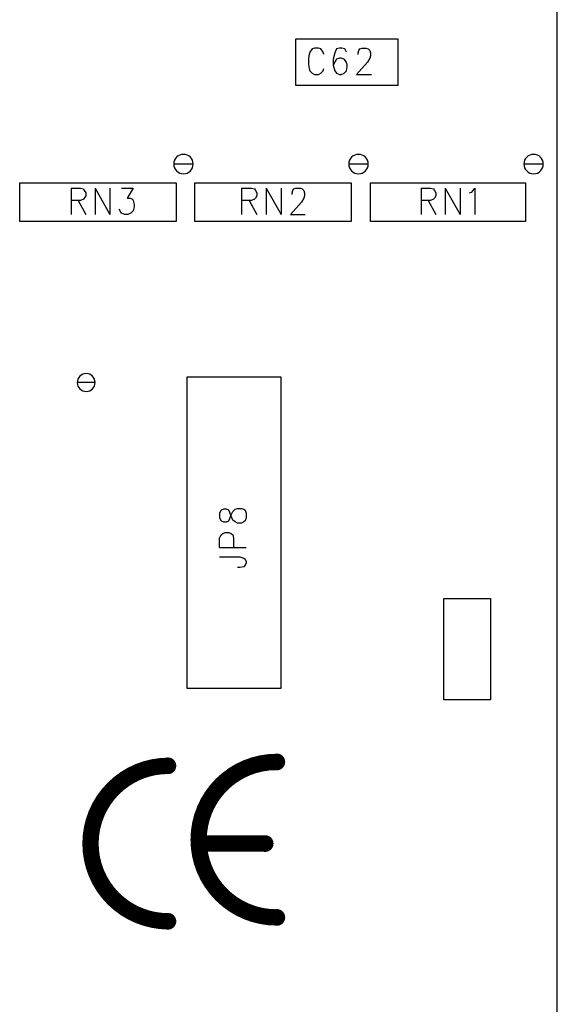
# Model space of a CAD drawing. Extents: x 11.9 to 28.1, y 10.8 to 21.2.
# Tile 20 of 56: x 17.167 to 17.858, y 15.329 to 16.596. Entities that reach past the tile are written whole.
import ezdxf

# ---------------------------------------------------------------- set-up
doc = ezdxf.new("R2010")
doc.units = 0
doc.layers.add('ASSYDWGTOP_pho', color=1, linetype='CONTINUOUS')

msp = doc.modelspace()

# ---------------------------------------------------------------- linework, layer by layer
at = {"layer": 'ASSYDWGTOP_pho'}
for points in [[(17.858, 15.231), (17.858, 17.588)], [(17.522, 16.571), (17.653, 16.571)], [(17.522, 16.511), (17.522, 16.571)], [(17.653, 16.571), (17.653, 16.511)], [(17.54, 16.554), (17.539, 16.551)], [(17.543, 16.558), (17.54, 16.554)], [(17.546, 16.559), (17.543, 16.558)], [(17.551, 16.559), (17.546, 16.559)], [(17.554, 16.558), (17.551, 16.559)], [(17.557, 16.554), (17.554, 16.558)], [(17.558, 16.551), (17.557, 16.554)], [(17.572, 16.553), (17.57, 16.545)], [(17.574, 16.558), (17.572, 16.553)], [(17.578, 16.559), (17.574, 16.558)], [(17.581, 16.559), (17.578, 16.559)], [(17.585, 16.558), (17.581, 16.559)], [(17.587, 16.554), (17.585, 16.558)], [(17.602, 16.553), (17.603, 16.556)], [(17.602, 16.551), (17.602, 16.553)], [(17.603, 16.556), (17.604, 16.558)], [(17.604, 16.558), (17.607, 16.559)], [(17.607, 16.559), (17.612, 16.559)], [(17.612, 16.559), (17.615, 16.558)], [(17.615, 16.558), (17.617, 16.556)], [(17.617, 16.556), (17.618, 16.553)], [(17.618, 16.553), (17.618, 16.549)], [(17.539, 16.551), (17.538, 16.546)], [(17.538, 16.546), (17.538, 16.538)], [(17.57, 16.545), (17.57, 16.537)], [(17.572, 16.541), (17.57, 16.537)], [(17.574, 16.545), (17.572, 16.541)], [(17.578, 16.546), (17.574, 16.545)], [(17.58, 16.546), (17.578, 16.546)], [(17.584, 16.545), (17.58, 16.546)], [(17.587, 16.541), (17.584, 16.545)], [(17.588, 16.537), (17.587, 16.541)], [(17.614, 16.541), (17.6, 16.525)], [(17.617, 16.546), (17.614, 16.541)], [(17.618, 16.549), (17.617, 16.546)], [(17.538, 16.538), (17.539, 16.533)], [(17.539, 16.533), (17.54, 16.53)], [(17.54, 16.53), (17.543, 16.527)], [(17.543, 16.527), (17.546, 16.525)], [(17.551, 16.525), (17.554, 16.527)], [(17.554, 16.527), (17.557, 16.53)], [(17.557, 16.53), (17.558, 16.533)], [(17.57, 16.537), (17.572, 16.53)], [(17.572, 16.53), (17.574, 16.527)], [(17.574, 16.527), (17.578, 16.525)], [(17.58, 16.525), (17.584, 16.527)], [(17.584, 16.527), (17.587, 16.53)], [(17.587, 16.53), (17.588, 16.535)], [(17.588, 16.535), (17.588, 16.537)], [(17.546, 16.525), (17.551, 16.525)], [(17.578, 16.525), (17.58, 16.525)], [(17.6, 16.525), (17.619, 16.525)], [(17.653, 16.511), (17.522, 16.511)], [(17.167, 16.336), (17.167, 16.386)], [(17.167, 16.386), (17.368, 16.386)], [(17.233, 16.379), (17.233, 16.345)], [(17.233, 16.379), (17.245, 16.379)], [(17.245, 16.379), (17.249, 16.378)], [(17.249, 16.378), (17.25, 16.376)], [(17.25, 16.376), (17.252, 16.373)], [(17.264, 16.379), (17.264, 16.345)], [(17.264, 16.379), (17.283, 16.345)], [(17.283, 16.379), (17.283, 16.345)], [(17.298, 16.379), (17.313, 16.379)], [(17.313, 16.379), (17.305, 16.366)], [(17.368, 16.386), (17.368, 16.336)], [(17.392, 16.336), (17.392, 16.386)], [(17.392, 16.386), (17.593, 16.386)], [(17.452, 16.379), (17.452, 16.345)], [(17.452, 16.379), (17.465, 16.379)], [(17.465, 16.379), (17.469, 16.378)], [(17.469, 16.378), (17.47, 16.376)], [(17.47, 16.376), (17.472, 16.373)], [(17.484, 16.379), (17.484, 16.345)], [(17.484, 16.379), (17.503, 16.345)], [(17.503, 16.379), (17.503, 16.345)], [(17.517, 16.373), (17.518, 16.376)], [(17.518, 16.376), (17.519, 16.378)], [(17.519, 16.378), (17.522, 16.379)], [(17.522, 16.379), (17.528, 16.379)], [(17.528, 16.379), (17.53, 16.378)], [(17.53, 16.378), (17.532, 16.376)], [(17.532, 16.376), (17.533, 16.373)], [(17.593, 16.386), (17.593, 16.336)], [(17.618, 16.336), (17.618, 16.386)], [(17.618, 16.386), (17.817, 16.386)], [(17.683, 16.379), (17.683, 16.345)], [(17.683, 16.379), (17.695, 16.379)], [(17.695, 16.379), (17.699, 16.378)], [(17.699, 16.378), (17.7, 16.376)], [(17.7, 16.376), (17.702, 16.373)], [(17.714, 16.379), (17.714, 16.345)], [(17.714, 16.379), (17.733, 16.345)], [(17.733, 16.379), (17.733, 16.345)], [(17.748, 16.374), (17.752, 16.379)], [(17.752, 16.379), (17.752, 16.345)], [(17.817, 16.386), (17.817, 16.336)], [(17.245, 16.363), (17.233, 16.363)], [(17.242, 16.363), (17.252, 16.345)], [(17.249, 16.365), (17.245, 16.363)], [(17.25, 16.366), (17.249, 16.365)], [(17.252, 16.369), (17.25, 16.366)], [(17.252, 16.373), (17.252, 16.369)], [(17.305, 16.366), (17.309, 16.366)], [(17.309, 16.366), (17.312, 16.365)], [(17.312, 16.365), (17.313, 16.363)], [(17.313, 16.363), (17.314, 16.358)], [(17.465, 16.363), (17.452, 16.363)], [(17.462, 16.363), (17.472, 16.345)], [(17.469, 16.365), (17.465, 16.363)], [(17.47, 16.366), (17.469, 16.365)], [(17.472, 16.369), (17.47, 16.366)], [(17.472, 16.373), (17.472, 16.369)], [(17.517, 16.371), (17.517, 16.373)], [(17.532, 16.366), (17.529, 16.361)], [(17.533, 16.369), (17.532, 16.366)], [(17.533, 16.373), (17.533, 16.369)], [(17.695, 16.363), (17.683, 16.363)], [(17.692, 16.363), (17.702, 16.345)], [(17.699, 16.365), (17.695, 16.363)], [(17.7, 16.366), (17.699, 16.365)], [(17.702, 16.369), (17.7, 16.366)], [(17.702, 16.373), (17.702, 16.369)], [(17.745, 16.373), (17.748, 16.374)], [(17.297, 16.348), (17.295, 16.352)], [(17.313, 16.35), (17.31, 16.347)], [(17.314, 16.355), (17.313, 16.35)], [(17.314, 16.358), (17.314, 16.355)], [(17.529, 16.361), (17.515, 16.345)], [(17.298, 16.347), (17.297, 16.348)], [(17.302, 16.345), (17.298, 16.347)], [(17.306, 16.345), (17.302, 16.345)], [(17.31, 16.347), (17.306, 16.345)], [(17.515, 16.345), (17.534, 16.345)], [(17.368, 16.336), (17.167, 16.336)], [(17.593, 16.336), (17.392, 16.336)], [(17.817, 16.336), (17.618, 16.336)], [(17.503, 16.136), (17.382, 16.136)], [(17.382, 16.136), (17.382, 15.736)], [(17.503, 15.736), (17.503, 16.136)], [(17.426, 15.965), (17.424, 15.961)], [(17.424, 15.961), (17.424, 15.955)], [(17.429, 15.966), (17.426, 15.965)], [(17.433, 15.966), (17.429, 15.966)], [(17.436, 15.965), (17.433, 15.966)], [(17.437, 15.962), (17.436, 15.965)], [(17.439, 15.957), (17.437, 15.962)], [(17.437, 15.954), (17.439, 15.959)], [(17.439, 15.959), (17.441, 15.963)], [(17.441, 15.952), (17.439, 15.957)], [(17.441, 15.963), (17.444, 15.966)], [(17.444, 15.966), (17.447, 15.967)], [(17.447, 15.967), (17.452, 15.967)], [(17.452, 15.967), (17.455, 15.966)], [(17.455, 15.966), (17.457, 15.965)], [(17.457, 15.965), (17.458, 15.961)], [(17.458, 15.961), (17.458, 15.955)], [(17.424, 15.955), (17.426, 15.951)], [(17.426, 15.951), (17.429, 15.95)], [(17.429, 15.95), (17.433, 15.95)], [(17.433, 15.95), (17.436, 15.951)], [(17.436, 15.951), (17.437, 15.954)], [(17.444, 15.95), (17.441, 15.952)], [(17.447, 15.948), (17.444, 15.95)], [(17.452, 15.948), (17.447, 15.948)], [(17.455, 15.95), (17.452, 15.948)], [(17.457, 15.951), (17.455, 15.95)], [(17.458, 15.955), (17.457, 15.951)], [(17.424, 15.929), (17.426, 15.933)], [(17.426, 15.933), (17.428, 15.935)], [(17.428, 15.935), (17.431, 15.936)], [(17.431, 15.936), (17.436, 15.936)], [(17.436, 15.936), (17.439, 15.935)], [(17.439, 15.935), (17.441, 15.933)], [(17.441, 15.933), (17.442, 15.929)], [(17.424, 15.917), (17.424, 15.929)], [(17.442, 15.929), (17.442, 15.917)], [(17.424, 15.917), (17.458, 15.917)], [(17.424, 15.905), (17.45, 15.905)], [(17.45, 15.905), (17.455, 15.903)], [(17.455, 15.903), (17.457, 15.902)], [(17.457, 15.894), (17.455, 15.892)], [(17.457, 15.902), (17.458, 15.899)], [(17.458, 15.897), (17.457, 15.894)], [(17.458, 15.899), (17.458, 15.897)], [(17.45, 15.891), (17.447, 15.891)], [(17.455, 15.892), (17.45, 15.891)], [(17.712, 15.721), (17.712, 15.851)], [(17.712, 15.851), (17.772, 15.851)], [(17.772, 15.851), (17.772, 15.721)], [(17.382, 15.736), (17.503, 15.736)], [(17.772, 15.721), (17.712, 15.721)]]:
    msp.add_lwpolyline(points, dxfattribs=at)
for points in [[(17.39, 16.41, 1), (17.365, 16.41, 1)], [(17.615, 16.41, 1), (17.59, 16.41, 1)], [(17.84, 16.41, 1), (17.815, 16.41, 1)], [(17.365, 16.41, 1), (17.39, 16.41)], [(17.59, 16.41, 1), (17.615, 16.41)], [(17.815, 16.41, 1), (17.84, 16.41)], [(17.264, 16.129, 1), (17.241, 16.129, 1)], [(17.241, 16.129, 1), (17.264, 16.129)]]:
    msp.add_lwpolyline(points, format="xyb", close=True, dxfattribs=at)
at = {"layer": 'ASSYDWGTOP_pho', "const_width": 0.021}
for points in [[(17.358, 15.636, 1), (17.358, 15.436)], [(17.497, 15.641, 1), (17.497, 15.441)]]:
    msp.add_lwpolyline(points, format="xyb", dxfattribs=at)
at = {"layer": 'ASSYDWGTOP_pho', "const_width": 0.0105}
for points in [[(17.352, 15.636, 1), (17.363, 15.636, 1)], [(17.492, 15.641, 1), (17.503, 15.641, 1)], [(17.392, 15.536, 1), (17.403, 15.536, 1)], [(17.477, 15.536, 1), (17.488, 15.536, 1)], [(17.492, 15.441, 1), (17.503, 15.441, 1)], [(17.352, 15.436, 1), (17.363, 15.436, 1)]]:
    msp.add_lwpolyline(points, format="xyb", close=True, dxfattribs=at)
at = {"layer": 'ASSYDWGTOP_pho', "const_width": 0.021}
msp.add_lwpolyline([(17.397, 15.536), (17.483, 15.536)], dxfattribs=at)

doc.saveas('drawing.dxf')
